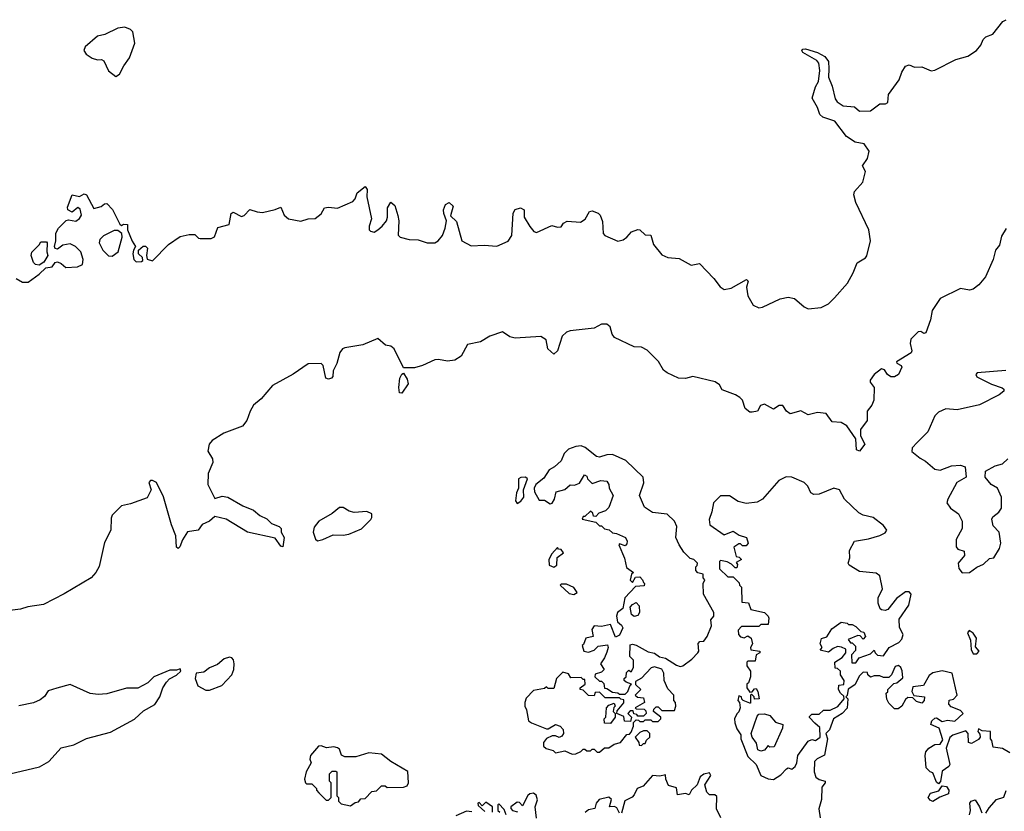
# Model space of a CAD drawing. Extents: x 2551545 to 2886624, y 315747 to 489036.
# Tile 23 of 119: x 2573219 to 2578595, y 374700 to 379023. Entities that reach past the tile are written whole.
import ezdxf

# ---------------------------------------------------------------- set-up
doc = ezdxf.new("R2010")
doc.units = 0

msp = doc.modelspace()

# ---------------------------------------------------------------- linework, layer by layer
at = {"layer": '0CON10XD'}
for points in [[(2573745, 378713.3), (2573765, 378726.7), (2573787.8, 378772.2), (2573818.6, 378815), (2573848, 378895), (2573837, 378957), (2573825, 378970), (2573793, 378983), (2573755, 378976.7), (2573685, 378942.5), (2573645, 378932.5), (2573577.5, 378875), (2573570, 378855), (2573582.5, 378835), (2573615, 378814), (2573645, 378803.8), (2573666.4, 378806.4), (2573679.3, 378799.3), (2573705, 378743.3), (2573745, 378713.3)], [(2577636.2, 378755), (2577635, 378710), (2577655, 378660), (2577671.7, 378591.7), (2577682.5, 378575), (2577715, 378553.3), (2577777.9, 378547.9), (2577803.9, 378523.9), (2577865, 378525.8), (2577915, 378563.8), (2577946.7, 378563.3), (2577958.3, 378571.7), (2577962, 378615), (2578021.2, 378695), (2578035, 378737.5), (2578055, 378770), (2578075, 378776.7), (2578105, 378763.3), (2578145, 378766.2), (2578195, 378743.3), (2578215, 378747.5), (2578330, 378805), (2578395, 378823.8), (2578442.5, 378855), (2578467.5, 378885), (2578480, 378915), (2578495, 378930), (2578532.5, 378945), (2578586.1, 379013.9), (2578605, 379023.3)], [(2573199.5, 377609.5), (2573235, 377590), (2573265, 377590), (2573326.4, 377633.6), (2573361.7, 377668.3), (2573395.9, 377674.1), (2573413.6, 377696.4), (2573425, 377700), (2573445, 377692.5), (2573470.7, 377670.7), (2573535, 377673.3), (2573563, 377687), (2573566.2, 377713.8), (2573553.8, 377755), (2573523.3, 377785), (2573495, 377798.8), (2573455, 377792.5), (2573425, 377770), (2573413.3, 377773.3), (2573410, 377785), (2573417.5, 377815), (2573417, 377857), (2573431.2, 377885), (2573473.9, 377926.1), (2573485, 377930), (2573525, 377923.8), (2573545, 377936.7), (2573557.5, 377955), (2573548.8, 377988.8), (2573537, 377997), (2573505, 377972.5), (2573482.5, 377985), (2573480.7, 377999.3), (2573505, 378066.2), (2573545, 378057.5), (2573571.7, 378071.7), (2573585, 378067.5), (2573625, 377992.5), (2573665, 378002.5), (2573681.7, 378018.3), (2573695, 378020), (2573725.8, 377985.8), (2573767, 377907), (2573775, 377900), (2573787, 377907), (2573807.5, 377905), (2573807.5, 377875), (2573833.3, 377813.3), (2573852.5, 377785), (2573840, 377765), (2573837.5, 377745), (2573843, 377713), (2573855, 377700), (2573885, 377702.5), (2573891.7, 377708.3), (2573890, 377725), (2573867.5, 377745), (2573867.5, 377765), (2573894.2, 377785.8), (2573905.8, 377785.8), (2573918, 377775), (2573911.2, 377735), (2573916.2, 377716.2), (2573945, 377706.2), (2574031.2, 377795), (2574095, 377839.2), (2574145, 377850), (2574175, 377850), (2574195, 377830), (2574205, 377827.5), (2574265, 377827.5), (2574283, 377837), (2574300.7, 377889.3), (2574362.5, 377905), (2574373.3, 377965), (2574385, 377972.5), (2574430.7, 377949.3), (2574445, 377953.3), (2574475, 377987.5), (2574515, 377973.3), (2574545, 377970), (2574613.9, 377986.1), (2574645, 378000), (2574663.3, 377955), (2574686.2, 377936.2), (2574755, 377923.8), (2574795, 377936.2), (2574833, 377937), (2574865, 377962.5), (2574884.1, 377995.9), (2574905, 378000), (2574955, 377993.3), (2575038.8, 378031.2), (2575051.2, 378045), (2575062.5, 378077.5), (2575105, 378112.5), (2575116.4, 378096.4), (2575114.2, 378055), (2575140, 377935), (2575127.5, 377895), (2575127.5, 377875), (2575135, 377867.5), (2575155, 377863.8), (2575175, 377876.2), (2575198.8, 377895), (2575221.2, 377925), (2575227.5, 377945), (2575228, 377995), (2575245, 378026.7), (2575267.7, 378007.7), (2575283.3, 377953.3), (2575288.8, 377925), (2575286.4, 377846.4), (2575297.5, 377835), (2575345, 377822.2), (2575395, 377821.5), (2575444.6, 377804.6), (2575485, 377804.6), (2575504.2, 377815), (2575527.8, 377845), (2575543.1, 377885), (2575550, 377925), (2575534.4, 377965), (2575533.5, 377985), (2575545, 378014), (2575565, 378024.3), (2575586.7, 378005), (2575572.3, 377952.3), (2575605, 377921.2), (2575633.1, 377815), (2575685, 377787.8), (2575755, 377791.8), (2575825, 377785.6), (2575886.8, 377813.2), (2575905.7, 377845), (2575914.2, 377965.8), (2575925, 377987.5), (2575954, 377996), (2575974, 377985), (2575974.2, 377945), (2576005, 377893.8), (2576026.7, 377866.7), (2576041.2, 377861.2), (2576125, 377900), (2576155, 377890), (2576175, 377892.5), (2576188.3, 377911.7), (2576207.7, 377922.3), (2576281.7, 377918.3), (2576306.4, 377933.6), (2576331.2, 377975), (2576345, 377980), (2576377.5, 377967.5), (2576388.8, 377955), (2576401.3, 377921.3), (2576405.6, 377855.6), (2576414.3, 377845), (2576485, 377814.5), (2576515, 377821.9), (2576534.5, 377835.5), (2576559.2, 377865), (2576595, 377878.2), (2576605.9, 377875.9), (2576635, 377848.5), (2576665, 377846.2), (2576679.4, 377795), (2576725, 377738.6), (2576757.5, 377725), (2576819.1, 377719.1), (2576885, 377682.2), (2576931.2, 377691.2), (2577010, 377610), (2577044.4, 377564.4), (2577065, 377549.4), (2577103.2, 377556.7), (2577187.5, 377605), (2577195.8, 377595), (2577187.3, 377562.7), (2577194.4, 377515), (2577224.4, 377465), (2577255, 377450.4), (2577275, 377452.7), (2577372, 377498), (2577415, 377507.7), (2577450.1, 377500.1), (2577502.2, 377455), (2577525, 377444), (2577595, 377451.2), (2577635, 377472.2), (2577668, 377505), (2577738, 377585), (2577769.3, 377640.7), (2577792.5, 377695), (2577837.9, 377722.1), (2577845, 377733.3), (2577864.2, 377815), (2577855.6, 377875), (2577784.5, 378025), (2577773.4, 378066.6), (2577776.9, 378085), (2577823.4, 378136.6), (2577837.5, 378195), (2577820, 378225), (2577848.5, 378265), (2577856.9, 378305), (2577829.2, 378345), (2577781.2, 378355), (2577734, 378385), (2577670, 378470), (2577605, 378490.6), (2577587.1, 378505), (2577574.6, 378544.6), (2577545.7, 378595), (2577565, 378657.5), (2577580, 378685), (2577588.1, 378745), (2577582.5, 378785), (2577570.8, 378800.8), (2577495, 378844), (2577490, 378855), (2577495, 378862.5), (2577510, 378865), (2577575, 378843.3), (2577615, 378822), (2577635.7, 378795), (2577636.2, 378755)], [(2578605, 377883.8), (2578579.2, 377840.8), (2578567.9, 377792.1), (2578546.2, 377763.8), (2578535, 377713.8), (2578491.9, 377618.1), (2578455.4, 377574.6), (2578425, 377551.4), (2578404.5, 377545.5), (2578355, 377555.4), (2578245, 377500.6), (2578200.5, 377435), (2578191.9, 377385), (2578167.2, 377312.8), (2578155, 377310), (2578139.7, 377319.7), (2578125, 377319.4), (2578085, 377279.4), (2578080.9, 377255), (2578089.6, 377215), (2578085.9, 377204.1), (2578006.7, 377155), (2578007.5, 377147.5), (2578032.5, 377135), (2578035.8, 377125.8), (2578018.1, 377085), (2577995, 377073.5), (2577975, 377072.5), (2577957.5, 377085), (2577941.3, 377111.3), (2577925, 377116.5), (2577884.5, 377085.5), (2577862.5, 377055), (2577862.9, 377042.9), (2577883.9, 377015), (2577882.3, 376945), (2577872.3, 376917.7), (2577846.9, 376885), (2577847.1, 376835), (2577809.3, 376785), (2577810.2, 376750.2), (2577833.3, 376705), (2577805, 376667.5), (2577787.5, 376675), (2577783.6, 376735), (2577735.2, 376805.2), (2577705, 376823.7), (2577655, 376826.7), (2577623.1, 376873.1), (2577575, 376878.5), (2577525, 376864.6), (2577485, 376886.5), (2577425, 376870.8), (2577406.2, 376885), (2577385, 376916.7), (2577365, 376916.7), (2577335, 376896.7), (2577285, 376924.3), (2577263.4, 376916.6), (2577246.7, 376885), (2577219.3, 376879.3), (2577205, 376880), (2577180.5, 376900.5), (2577166, 376945), (2577150.3, 376960.3), (2577126.7, 376975), (2577055, 377001.2), (2577039.7, 377029.7), (2577015.6, 377045.6), (2576895, 377074), (2576855, 377062.9), (2576815.7, 377065.7), (2576753.8, 377095), (2576735, 377110), (2576707.1, 377157.1), (2576645, 377218.1), (2576615, 377234.4), (2576575, 377235.8), (2576467.7, 377287.7), (2576453.8, 377305), (2576443.8, 377345), (2576425, 377360), (2576395, 377361.2), (2576355, 377339.2), (2576225, 377324), (2576205, 377316.7), (2576181.4, 377295), (2576155.6, 377214.4), (2576135, 377196.7), (2576103.5, 377225), (2576093.8, 377275), (2576065, 377292.9), (2575925, 377284.2), (2575895, 377292), (2575855, 377318.1), (2575786.2, 377295), (2575735, 377264.2), (2575665, 377250), (2575630, 377185), (2575595, 377164.3), (2575555, 377157.8), (2575505, 377168.2), (2575485, 377166.5), (2575418, 377135), (2575375, 377122.5), (2575315, 377122.5), (2575263.3, 377225), (2575245, 377241.2), (2575216.4, 377246.4), (2575175, 377282), (2575093.3, 377246.7), (2574995, 377231.8), (2574981.4, 377225), (2574968.1, 377205), (2574951.4, 377145), (2574930.8, 377105), (2574928.8, 377075), (2574922.5, 377065), (2574905, 377060), (2574890, 377065), (2574876.2, 377135), (2574865.7, 377145.7), (2574795, 377144.1), (2574712.3, 377087.7), (2574600.5, 377025), (2574538.2, 376951.8), (2574495, 376918.9), (2574477.9, 376885), (2574459.8, 376835), (2574435, 376803.1), (2574334.6, 376765.4), (2574270, 376725), (2574254, 376705), (2574247, 376667), (2574272.5, 376625), (2574273.3, 376605), (2574248, 376545), (2574246.7, 376485), (2574285, 376407.5), (2574325, 376421.1), (2574355.3, 376415.3), (2574437.9, 376367.9), (2574495.3, 376345.3), (2574531.2, 376315), (2574567.9, 376297.9), (2574595, 376272.5), (2574636.7, 376255), (2574646.7, 376245), (2574647.5, 376225), (2574663.1, 376195), (2574656.2, 376145), (2574645, 376148.8), (2574615, 376192.5), (2574463.8, 376225), (2574345.9, 376295.9), (2574285, 376310), (2574256.2, 376283.8), (2574215, 376267.1), (2574193.8, 376235), (2574135, 376225.7), (2574108.2, 376181.8), (2574093.8, 376145), (2574085, 376136.2), (2574075, 376142.5), (2574072.7, 376205), (2574048.2, 376265), (2574005, 376417.5), (2573965.8, 376495), (2573945, 376507.5), (2573932.7, 376507.3), (2573923.8, 376495), (2573937.5, 376455), (2573915, 376412.5), (2573825, 376378.8), (2573775, 376368.8), (2573725, 376317.5), (2573719.3, 376300.7), (2573716.7, 376235), (2573682.7, 376167.3), (2573652.4, 376037.6), (2573635.7, 376005), (2573609.2, 375975), (2573462.6, 375887.4), (2573349.7, 375830.3), (2573263.4, 375816.6), (2573224.2, 375804.2), (2573105, 375790.3)], [(2573725, 377732), (2573756.2, 377755), (2573778.8, 377835), (2573776.2, 377856.2), (2573755, 377872.5), (2573735, 377872.5), (2573676.4, 377843.6), (2573657, 377823), (2573653.3, 377805), (2573673.8, 377765), (2573704.3, 377734.3), (2573725, 377732)], [(2573325, 377683.3), (2573306.1, 377686.1), (2573295, 377697.5), (2573282.5, 377735), (2573285.9, 377754.1), (2573326.4, 377793.6), (2573335, 377810), (2573365, 377810), (2573370, 377805), (2573367.5, 377755), (2573372.5, 377735), (2573351.7, 377698.3), (2573325, 377683.3)], [(2578603.4, 377106.6), (2578446.7, 377095), (2578438.8, 377085), (2578445, 377072), (2578525, 377033.1), (2578583.6, 377013.6), (2578592.5, 377005), (2578592.5, 376995), (2578567.5, 376975), (2578459.2, 376920.8), (2578337.3, 376892.7), (2578275, 376898.6), (2578235, 376880), (2578215, 376860), (2578177.9, 376772.1), (2578120, 376715), (2578092, 376685), (2578090, 376665), (2578135, 376628), (2578165, 376612.9), (2578215, 376568), (2578245, 376562.5), (2578306.1, 376586.1), (2578355, 376590), (2578381.7, 376581.7), (2578386, 376524), (2578336.2, 376495), (2578286.7, 376405), (2578281.2, 376385), (2578301.2, 376355), (2578344.4, 376324.4), (2578364.3, 376285), (2578364.2, 376245), (2578332.5, 376185), (2578332.5, 376145), (2578341.7, 376131.7), (2578375, 376120), (2578377, 376097), (2578343.3, 376055), (2578346.1, 376026.1), (2578365, 376003.3)], [(2575305, 376983.3), (2575292.5, 376985), (2575288.8, 377015), (2575294.2, 377065.8), (2575305, 377087.5), (2575315, 377093.3), (2575335, 377060), (2575340, 377035), (2575305, 376983.3)], [(2576525, 375340), (2576540, 375355), (2576551.7, 375388.3), (2576560, 375395), (2576530, 375405), (2576520, 375415), (2576520, 375425), (2576530, 375435), (2576531.7, 375458.3), (2576545, 375470), (2576558.3, 375461.7), (2576570, 375485), (2576570, 375525), (2576550, 375545), (2576551.7, 375608.3), (2576565, 375612.5), (2576585, 375607.1), (2576651.3, 375571.3), (2576685, 375564), (2576713.2, 375543.2), (2576745.7, 375535.7), (2576805, 375498), (2576825, 375491.2), (2576840, 375495), (2576889.5, 375530.4), (2576922.5, 375565), (2576927.5, 375575), (2576923, 375617), (2576933, 375627), (2576955, 375630), (2576972.5, 375655), (2576997, 375713), (2576992.5, 375745), (2577010, 375765), (2577010, 375785), (2576952.5, 375885), (2576950, 375945), (2576960, 375965), (2576950, 375975), (2576950, 375995), (2576921.7, 376001.7), (2576910, 376015), (2576910, 376035), (2576918.3, 376041.7), (2576920, 376055), (2576900, 376075), (2576880.7, 376080.7), (2576846.1, 376116.1), (2576820, 376155), (2576802.5, 376195), (2576806.7, 376255), (2576793.8, 376285), (2576755, 376322), (2576675, 376332.5), (2576630.7, 376360.7), (2576602.5, 376425), (2576626.1, 376493.9), (2576622.5, 376525), (2576528.8, 376615), (2576455, 376649.2), (2576425, 376646), (2576385, 376634.2), (2576368, 376638), (2576306.3, 376686.3), (2576285, 376695.7), (2576255, 376693.1), (2576215, 376678.1), (2576192.9, 376655), (2576175, 376613.3), (2576139.2, 376580.8), (2576110, 376565), (2576080.6, 376519.4), (2576036.7, 376485), (2576027.5, 376465), (2576030, 376445), (2576055, 376400), (2576085, 376400), (2576115, 376380), (2576126.4, 376383.6), (2576140, 376405), (2576147.5, 376445), (2576195, 376457.5), (2576225, 376482.5), (2576249.3, 376480.7), (2576275, 376492.5), (2576303, 376537), (2576315, 376530), (2576320, 376515), (2576345, 376490), (2576392.5, 376507.5), (2576425, 376502.5), (2576436.7, 376485), (2576437.5, 376465), (2576460, 376425), (2576435, 376360), (2576418.3, 376341.7), (2576381.7, 376328.3), (2576365, 376310), (2576351.7, 376311.7), (2576348.3, 376328.3), (2576335, 376340), (2576305, 376310), (2576295, 376310), (2576290, 376295), (2576365, 376280), (2576385, 376260), (2576395, 376260), (2576413, 376243), (2576437, 376237), (2576455, 376220), (2576477, 376217), (2576527.5, 376195), (2576536.7, 376175), (2576535, 376160), (2576525, 376150), (2576495, 376160), (2576490, 376155), (2576521.7, 376081.7), (2576531.7, 376031.7), (2576570, 376005), (2576560, 375995), (2576553, 375963), (2576565, 375950), (2576581.7, 375978.3), (2576605, 375980), (2576620, 375965), (2576625, 375950), (2576630, 375945), (2576628.3, 375931.7), (2576581.7, 375928.3), (2576523.6, 375866.4), (2576512.5, 375807.5), (2576482.5, 375785), (2576477.5, 375765), (2576482.5, 375735), (2576505.9, 375715.9), (2576511.7, 375701.7), (2576495, 375662.5), (2576471.7, 375651.7), (2576445, 375720), (2576395, 375710), (2576355, 375712.5), (2576343, 375693), (2576350, 375655), (2576310, 375645), (2576298.3, 375611.7), (2576290, 375605), (2576300, 375575), (2576325, 375570), (2576355, 375580), (2576378.3, 375601.7), (2576428.3, 375608.3), (2576432.5, 375595), (2576425, 375570), (2576412.5, 375537.5), (2576390, 375505), (2576410, 375475), (2576395, 375460), (2576361.7, 375448.3), (2576360, 375435), (2576385, 375410), (2576395, 375410), (2576408.3, 375398.3), (2576411.7, 375371.7), (2576425, 375370), (2576455, 375350), (2576485, 375347.5), (2576495, 375340), (2576525, 375340)], [(2578365, 376003.3), (2578405, 376003.8), (2578445, 376033.3), (2578480.7, 376049.3), (2578515, 376080), (2578537.5, 376085), (2578568.8, 376135), (2578575.9, 376164.1), (2578566.2, 376225), (2578535, 376260), (2578526, 376295), (2578531.7, 376308.3), (2578565.7, 376334.3), (2578578.8, 376355), (2578578.8, 376415), (2578557.5, 376465), (2578522.5, 376485), (2578490, 376525), (2578493, 376557), (2578545, 376586), (2578585, 376598), (2578614.4, 376625.6)], [(2575935, 376381.2), (2575955.7, 376394.3), (2575971.2, 376415), (2575969.2, 376455), (2575991.2, 376515), (2575980, 376525), (2575955, 376522.5), (2575943.3, 376515), (2575942, 376465), (2575931.3, 376438.7), (2575926.2, 376396.2), (2575935, 376381.2)], [(2577335, 374873.8), (2577375, 374898.8), (2577405, 374932.5), (2577415, 374936.7), (2577435, 374930), (2577452.5, 374945), (2577462.5, 374965), (2577467.5, 375005), (2577525, 375082.5), (2577545, 375092.5), (2577565, 375087.5), (2577590, 375105), (2577588.3, 375158.3), (2577560.7, 375180.7), (2577531.7, 375211.7), (2577531.7, 375218.3), (2577545, 375230), (2577585, 375230), (2577608.3, 375251.7), (2577645, 375252.5), (2577686.7, 375273.3), (2577720, 375315), (2577718.3, 375328.3), (2577700, 375345), (2577690, 375365), (2577691.7, 375388.3), (2577718.3, 375391.7), (2577720, 375415), (2577700, 375445), (2577700, 375465), (2577685, 375480), (2577671.7, 375481.7), (2577670, 375515), (2577710, 375540), (2577730, 375565), (2577730, 375585), (2577707, 375597), (2577685, 375600), (2577660, 375590), (2577635, 375570), (2577590, 375580), (2577600, 375595), (2577590, 375615), (2577597, 375643), (2577626.7, 375653.3), (2577653.6, 375696.4), (2577705, 375732.5), (2577737, 375727), (2577745, 375720), (2577765, 375720), (2577785, 375710), (2577811.7, 375681.7), (2577828.3, 375678.3), (2577837.5, 375655), (2577825, 375640), (2577808.3, 375658.3), (2577795, 375660), (2577741.7, 375638.3), (2577755, 375620), (2577765, 375620), (2577781.7, 375601.7), (2577781.7, 375578.3), (2577760, 375555), (2577761.7, 375511.7), (2577785, 375510), (2577801.7, 375538.3), (2577865, 375560), (2577885, 375580), (2577890, 375565), (2577903, 375553), (2577935, 375550), (2577966.1, 375593.9), (2578018.3, 375621.7), (2578035, 375640), (2578042.5, 375665), (2578023, 375703), (2578020.7, 375749.3), (2578074, 375825), (2578085.8, 375885), (2578075, 375898.8), (2578055, 375898), (2578007.3, 375862.7), (2577958.3, 375801.7), (2577945, 375796.7), (2577925, 375800), (2577916.4, 375806.4), (2577906.1, 375836.1), (2577906.2, 375865), (2577930, 375915), (2577915, 375986.2), (2577895, 376000), (2577805, 376008.8), (2577747.5, 376045), (2577743.3, 376055), (2577751.2, 376085), (2577750, 376125), (2577777.5, 376175), (2577852.7, 376187.3), (2577915, 376206.2), (2577945, 376221.2), (2577953.3, 376235), (2577935, 376261.2), (2577878.8, 376305), (2577825, 376316.9), (2577800.5, 376330.5), (2577722, 376405), (2577695, 376455.8), (2577665, 376465.6), (2577585, 376432), (2577555, 376430), (2577539.2, 376439.2), (2577522.5, 376475), (2577502, 376495), (2577435, 376524.2), (2577403.2, 376526.8), (2577363.4, 376506.6), (2577274.6, 376405.4), (2577245, 376388.1), (2577185, 376380.8), (2577141.9, 376391.9), (2577095, 376422.5), (2577045, 376423.3), (2577006.7, 376385), (2576998.8, 376335), (2576983.6, 376293.6), (2576987.5, 376265), (2577065, 376210), (2577115, 376230), (2577148.3, 376208.3), (2577187.5, 376195), (2577196.7, 376165), (2577185, 376150), (2577165, 376150), (2577155, 376160), (2577145, 376160), (2577118.3, 376141.7), (2577131.7, 376091.7), (2577148.3, 376088.3), (2577160, 376075), (2577131.7, 376058.3), (2577137.5, 376047.5), (2577135, 376030), (2577125, 376030), (2577105, 376050), (2577081.7, 376061.7), (2577045, 376070), (2577040, 376065), (2577040, 376025), (2577085, 375980), (2577115, 375980), (2577148.3, 375948.3), (2577150, 375935), (2577160, 375925), (2577161.7, 375841.7), (2577198.3, 375838.3), (2577211.7, 375801.7), (2577286.2, 375786.2), (2577306.4, 375766.4), (2577310, 375755), (2577305, 375720), (2577265, 375720), (2577255, 375710), (2577160.7, 375709.3), (2577141.2, 375688.8), (2577143.3, 375665), (2577155, 375653.3), (2577175, 375647.5), (2577195, 375657.5), (2577212.5, 375645), (2577220, 375615), (2577210, 375595), (2577211.7, 375581.7), (2577260, 375575), (2577260, 375565), (2577240, 375555), (2577235, 375520), (2577195, 375520), (2577190, 375515), (2577190, 375495), (2577210, 375465), (2577210, 375435), (2577198.3, 375401.7), (2577190, 375395), (2577190, 375375), (2577205, 375350), (2577218.3, 375351.7), (2577231.7, 375368.3), (2577240, 375370), (2577250, 375355), (2577257.5, 375315), (2577231.7, 375311.7), (2577230, 375325), (2577215, 375340), (2577210, 375335), (2577210, 375290), (2577205, 375290), (2577170, 375305), (2577161.7, 375311.7), (2577160, 375325), (2577145, 375330), (2577140, 375305), (2577150, 375295), (2577152.5, 375265), (2577146.1, 375243.9), (2577135, 375232.5), (2577122, 375205), (2577123.9, 375183.9), (2577135, 375150), (2577157, 375117), (2577156.7, 375095), (2577195, 375000), (2577240, 374955), (2577266.1, 374896.1), (2577305, 374876.7), (2577335, 374873.8)], [(2574845, 376176.7), (2574875, 376183.8), (2574930.7, 376209.3), (2574985, 376207.5), (2575016.4, 376213.6), (2575085, 376242.5), (2575136.1, 376293.9), (2575142.5, 376305), (2575142.5, 376325), (2575115, 376338), (2575045, 376331.2), (2575018.8, 376338.8), (2574985, 376360), (2574965, 376360), (2574925, 376326.2), (2574853.3, 376285), (2574827.3, 376252.7), (2574821.9, 376225), (2574835, 376186.7), (2574845, 376176.7)], [(2576135, 376032.5), (2576152.5, 376045), (2576153, 376087), (2576187.5, 376112.5), (2576175, 376130), (2576161.7, 376131.7), (2576155, 376140), (2576123.9, 376106.1), (2576107.5, 376075), (2576110, 376045), (2576135, 376032.5)], [(2576245, 375883.3), (2576262.5, 375895), (2576245, 375922.5), (2576205, 375940), (2576175, 375940), (2576170, 375935), (2576219.3, 375889.3), (2576245, 375883.3)], [(2576575, 375763.8), (2576560, 375775), (2576552.5, 375815), (2576565, 375830), (2576585, 375840), (2576601.7, 375821.7), (2576603.3, 375785), (2576595, 375770), (2576575, 375763.8)], [(2578445, 375560), (2578457.5, 375575), (2578438.3, 375598.3), (2578443.3, 375645), (2578425, 375672.5), (2578403, 375687), (2578393.3, 375675), (2578410, 375635), (2578413.6, 375583.6), (2578425, 375560), (2578445, 375560)], [(2574255, 375362.5), (2574323, 375387), (2574376.7, 375445), (2574388.8, 375475), (2574390, 375505), (2574387, 375527), (2574378.3, 375538.3), (2574365, 375542.5), (2574335, 375533.3), (2574298.8, 375501.2), (2574255, 375483.8), (2574225, 375460), (2574182.5, 375455), (2574177.5, 375425), (2574192.5, 375385), (2574235, 375362.5), (2574255, 375362.5)], [(2576235, 375012.5), (2576255, 375013.3), (2576283, 375027), (2576295, 375040), (2576305, 375040), (2576315, 375030), (2576335, 375030), (2576345, 375040), (2576355, 375040), (2576373, 375023), (2576385, 375022.5), (2576413, 375047), (2576435, 375047.5), (2576465, 375066.7), (2576500, 375075), (2576535, 375120), (2576548.3, 375121.7), (2576558.3, 375131.7), (2576570, 375165), (2576570, 375185), (2576585, 375200), (2576598.3, 375198.3), (2576605, 375190), (2576625, 375190), (2576635, 375200), (2576665, 375200), (2576675, 375190), (2576705, 375190), (2576720, 375205), (2576720, 375215), (2576680, 375245), (2576681.7, 375258.3), (2576695, 375270), (2576705, 375270), (2576725, 375250), (2576795, 375250), (2576802.5, 375275), (2576800, 375295), (2576790, 375305), (2576790, 375335), (2576758.3, 375368.3), (2576737.5, 375415), (2576736.2, 375455), (2576725, 375476.7), (2576685, 375488.8), (2576666.4, 375483.6), (2576615, 375427.5), (2576581.7, 375408.3), (2576581.7, 375391.7), (2576610, 375365), (2576580, 375335), (2576593, 375323), (2576625, 375320), (2576630, 375295), (2576580, 375265), (2576585, 375260), (2576628.3, 375258.3), (2576638.3, 375248.3), (2576640, 375235), (2576625, 375220), (2576595, 375220), (2576588.3, 375228.3), (2576571.7, 375231.7), (2576568.3, 375248.3), (2576551.7, 375248.3), (2576540, 375235), (2576560, 375215), (2576555, 375190), (2576521.7, 375191.7), (2576518.3, 375218.3), (2576480, 375235), (2576481.7, 375248.3), (2576518.3, 375291.7), (2576518.3, 375308.3), (2576501.7, 375311.7), (2576495, 375320), (2576415, 375320), (2576385, 375350), (2576361.7, 375348.3), (2576355, 375330), (2576325, 375332.5), (2576295, 375362.5), (2576280, 375365), (2576280, 375375), (2576307.5, 375395), (2576305, 375420), (2576295, 375420), (2576285, 375430), (2576228.3, 375428.3), (2576215, 375450), (2576185, 375460), (2576150, 375425), (2576135, 375370), (2576105, 375370), (2576095, 375380), (2576085, 375370), (2576025, 375360), (2575985, 375317.5), (2575976.7, 375295), (2575977.5, 375275), (2575986.7, 375255), (2575997.5, 375195), (2576013, 375183), (2576095, 375150), (2576105, 375150), (2576145, 375173.3), (2576170, 375165), (2576186.4, 375146.4), (2576187.5, 375125), (2576179.3, 375110.7), (2576165, 375102.5), (2576145, 375112.5), (2576127, 375113), (2576095, 375097.5), (2576080, 375075), (2576080, 375055), (2576093, 375043), (2576131.7, 375031.7), (2576145, 375020), (2576195, 375030), (2576235, 375012.5)], [(2578520, 375095), (2578520, 375135), (2578475, 375140), (2578455, 375150), (2578450, 375135), (2578461.7, 375121.7), (2578462.5, 375105), (2578455, 375092.5), (2578415, 375070), (2578400, 375075), (2578397.5, 375125), (2578385, 375140), (2578313.8, 375116.2), (2578296.7, 375103.3), (2578277.5, 375045), (2578296.7, 374955), (2578292.5, 374945), (2578255, 374920), (2578247.5, 374862.5), (2578235, 374850), (2578225, 374860), (2578205, 374910), (2578190, 374915), (2578168.3, 374938.3), (2578163.3, 375005), (2578166.2, 375025), (2578183.8, 375045), (2578215, 375064), (2578245, 375067.5), (2578259.3, 375090.7), (2578240, 375155), (2578193.8, 375175), (2578200, 375195), (2578215, 375208.8), (2578225, 375210), (2578255, 375190), (2578285, 375197.5), (2578325, 375192.5), (2578370, 375235), (2578355, 375250), (2578305, 375270), (2578292.5, 375285), (2578293.6, 375306.4), (2578317, 375313), (2578337.5, 375335), (2578310, 375455), (2578255, 375467.5), (2578205, 375456.7), (2578185, 375442.5), (2578153, 375387), (2578095, 375380), (2578090, 375355), (2578101.7, 375331.7), (2578160, 375325), (2578157.5, 375305), (2578145, 375290), (2578115, 375300), (2578095, 375320), (2578068.3, 375321.7), (2578055, 375310), (2578036.4, 375273.6), (2578015, 375260), (2577995, 375260), (2577965, 375290), (2577953, 375313), (2577950, 375345), (2577958.3, 375351.7), (2577960, 375365), (2577991.7, 375398.3), (2578008.3, 375401.7), (2578041.7, 375428.3), (2578037, 375467), (2578030, 375485), (2578017, 375497), (2578000, 375490), (2577980, 375445), (2577965, 375430), (2577935, 375430), (2577915, 375440), (2577885, 375440), (2577865, 375432.5), (2577850, 375445), (2577848.3, 375458.3), (2577825, 375460), (2577805, 375440), (2577779.5, 375390.4), (2577742.5, 375367.5), (2577737.5, 375332.5), (2577730, 375325), (2577740, 375315), (2577737, 375263), (2577710, 375235), (2577662.5, 375205), (2577640, 375145), (2577620, 375125), (2577630, 375095), (2577612.5, 375007.5), (2577573, 374987), (2577558.3, 374971.7), (2577556.7, 374915), (2577566.4, 374886.4), (2577583.8, 374873.8), (2577617.5, 374865), (2577617.5, 374855), (2577598.3, 374831.7), (2577596.7, 374765), (2577583, 374713), (2577590, 374665)], [(2573165, 374904), (2573327.7, 374942.3), (2573377.7, 374972.3), (2573445, 375046.7), (2573515, 375063.3), (2573585, 375098), (2573715, 375132), (2573847, 375203), (2573895, 375248.8), (2573957, 375283), (2573983.8, 375325), (2574000, 375375), (2574020, 375405), (2574036.4, 375423.6), (2574075, 375443.3), (2574100, 375465), (2574095, 375477.5), (2574075, 375470), (2574038.3, 375471.7), (2573952.5, 375435), (2573918.3, 375401.7), (2573865, 375373.3), (2573803, 375373), (2573695, 375341.9), (2573647.3, 375337.3), (2573605, 375344.2), (2573495, 375393.3), (2573422.5, 375372.5), (2573375, 375357.5), (2573355, 375327.5), (2573331.7, 375308.3), (2573295, 375292), (2573215, 375275.6)], [(2576445, 375180), (2576411.7, 375181.7), (2576410, 375205), (2576420, 375215), (2576422.5, 375265), (2576435, 375280), (2576465, 375290), (2576470, 375275), (2576462.5, 375267.5), (2576460, 375245), (2576470, 375235), (2576470, 375215), (2576445, 375180)], [(2577265, 375028.8), (2577250, 375035), (2577241.7, 375071.7), (2577217.5, 375105), (2577212.5, 375125), (2577245, 375220), (2577255, 375230), (2577285, 375232.5), (2577315, 375222.5), (2577345, 375187.5), (2577386.7, 375175), (2577383.3, 375155), (2577338.3, 375051.7), (2577315, 375050), (2577305, 375060), (2577285, 375033.3), (2577265, 375028.8)], [(2576615, 375060), (2576625, 375070), (2576635, 375070), (2576641.7, 375088.3), (2576660, 375105), (2576660, 375125), (2576645, 375140), (2576625, 375140), (2576605, 375130), (2576580, 375105), (2576600, 375075), (2576601.7, 375061.7), (2576615, 375060)], [(2575025, 374730), (2575051.7, 374748.3), (2575068.3, 374751.7), (2575081.7, 374768.3), (2575105, 374770), (2575141.7, 374808.3), (2575168.3, 374811.7), (2575195, 374840), (2575215, 374840), (2575225, 374830), (2575315, 374832.5), (2575335, 374840), (2575342.5, 374855), (2575338.3, 374918.3), (2575245, 374972.5), (2575195, 375012.5), (2575125, 375020), (2575055, 374997.5), (2574995, 374997.5), (2574977, 375007), (2574965, 375040), (2574955, 375047.5), (2574935, 375052.5), (2574895, 375047.5), (2574865, 375057.5), (2574850, 375055), (2574806.7, 375005), (2574803.8, 374985), (2574810, 374965), (2574783.3, 374915), (2574773.8, 374875), (2574780, 374855), (2574785, 374850), (2574815, 374850), (2574840, 374825), (2574840, 374815), (2574851.7, 374801.7), (2574891.7, 374761.7), (2574905, 374760), (2574920, 374775), (2574920, 374855), (2574910, 374865), (2574910, 374905), (2574925, 374920), (2574945, 374920), (2574950, 374915), (2574950, 374785), (2574960, 374775), (2574960, 374755), (2574975, 374740), (2575025, 374730)], [(2578625, 375020), (2578585, 375042.5), (2578535, 375050), (2578527, 375087), (2578520, 375095)], [(2577046.7, 374665), (2577023.9, 374713.9), (2577025, 374780), (2577015, 374790), (2576985, 374790), (2576970, 374805), (2576960, 374845), (2576992.5, 374895), (2576985, 374910), (2576955, 374903.3), (2576935, 374887.5), (2576917.5, 374845), (2576887.5, 374815), (2576875, 374790), (2576855, 374797.5), (2576810, 374790), (2576805, 374827.5), (2576761.7, 374841.7), (2576747.5, 374875), (2576745, 374900), (2576715, 374891.2), (2576675, 374896.2), (2576623, 374837), (2576590, 374825), (2576575, 374790), (2576563, 374777), (2576523.6, 374756.4), (2576505, 374690)], [(2576041.7, 374661.7), (2576033.3, 374725), (2576046.4, 374763.6), (2576038.7, 374788.7), (2576025, 374800), (2576005, 374795.7), (2575994.5, 374785.5), (2575965, 374730), (2575948.3, 374748.3), (2575935, 374750), (2575900, 374725), (2575900, 374715), (2575910, 374705), (2575937, 374697)], [(2578205, 374753.3), (2578190, 374760), (2578180, 374775), (2578191.7, 374798.3), (2578238.3, 374811.7), (2578255, 374840), (2578280, 374835), (2578292.5, 374815), (2578290, 374795), (2578243, 374777), (2578205, 374753.3)], [(2578495, 374690), (2578511.7, 374718.3), (2578552.5, 374765), (2578592, 374778), (2578605.6, 374814.4)], [(2575800, 374695), (2575800, 374725), (2575765, 374750), (2575745, 374730), (2575728.3, 374748.3), (2575720, 374745), (2575721.7, 374731.7), (2575758.3, 374698.3)], [(2575875, 374680), (2575865, 374710), (2575835, 374740), (2575830, 374735), (2575830, 374705), (2575840, 374695)], [(2576495, 374690), (2576479.3, 374719.3), (2576467, 374727), (2576440, 374725), (2576450, 374765), (2576435, 374777.5), (2576382.5, 374765), (2576367.5, 374745), (2576360, 374715), (2576325, 374707.5), (2576306.4, 374693.6)], [(2578405, 374680), (2578410, 374705), (2578406.7, 374745), (2578413.9, 374756.1), (2578435, 374762.5), (2578460, 374725), (2578471.7, 374691.7)], [(2575687, 374697), (2575658.3, 374701.7), (2575600, 374675)]]:
    msp.add_lwpolyline(points, dxfattribs=at)

doc.saveas('drawing.dxf')
